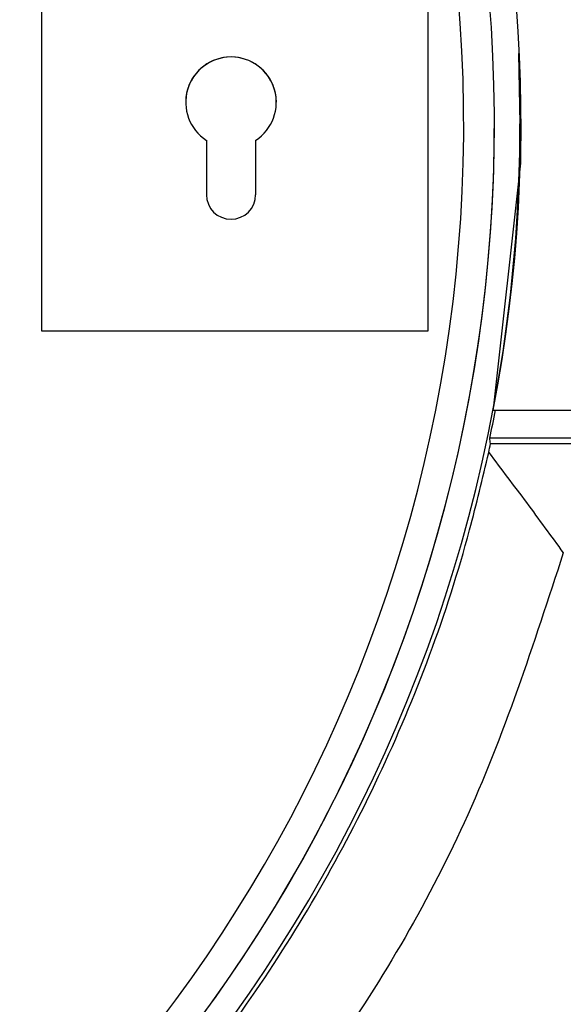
# Model space of a CAD drawing. Header units: millimetres. Extents: x -0.66 to 0.91, y -0.4 to 0.64.
# Tile 61 of 241: x 0.03428 to 0.03959, y 0.06061 to 0.07025. Entities that reach past the tile are written whole.
import ezdxf

# ---------------------------------------------------------------- set-up
doc = ezdxf.new("R2010")
doc.units = ezdxf.units.MM
doc.layers.add('FORMAT', color=7, linetype='Continuous')

msp = doc.modelspace()

# ---------------------------------------------------------------- linework, layer by layer
at = {"layer": 'FORMAT', "color": 7, "linetype": 'Continuous', "lineweight": 25}
for p, q in [((0.03449, 0.0707), (0.03449, 0.067201)), ((0.038274, 0.067201), (0.038274, 0.0707)), ((0.039155, 0.069915), (0.039171, 0.069227)), ((0.036105, 0.069066), (0.036105, 0.068534)), ((0.036586, 0.068534), (0.036586, 0.069066)), ((0.03449, 0.067201), (0.038274, 0.067201)), ((0.03891, 0.066426), (0.03891, 0.06644)), ((0.03891, 0.066426), (0.04551, 0.066426)), ((0.045649, 0.066151), (0.038876, 0.066151)), ((0.038882, 0.066098), (0.045651, 0.066098))]:
    msp.add_line(p, q, dxfattribs=at)
at = {"layer": 'FORMAT', "color": 7, "linetype": 'Continuous', "lineweight": 25, "flags": 128}
msp.add_lwpolyline([(0.039181, 0.069275), (0.039175, 0.068843), (0.03891, 0.06644)], dxfattribs=at)
at = {"layer": 'FORMAT', "color": 7, "linetype": 'Continuous', "lineweight": 25}
for centre, radius, start, end in [((0.024175, 0.069038), 0.0227043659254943, 349.829273, 105.381256), ((0.024183, 0.069257), 0.0149965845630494, 349.118636, 109.386044), ((0.024171, 0.069227), 0.0147499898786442, 293.372712, 69.573188), ((0.024171, 0.069227), 0.0144499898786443, 293.887804, 69.573188), ((0.036345, 0.069438), 0.0004433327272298, 302.854475, 237.145525), ((0.036345, 0.069438), 0.0004433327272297, 0, 180), ((0.024171, 0.069227), 0.0147499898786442, 293.372712, 0), ((0.024171, 0.069227), 0.015, 292.960637, 360), ((0.036345, 0.068534), 0.0002405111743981, 180, 0), ((0.024171, 0.069236), 0.0150251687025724, 348.149645, 349.220385)]:
    msp.add_arc(centre, radius, start, end, dxfattribs=at)
for centre, major_axis, ratio, start_param, end_param in [((0.024171, 0.068991), (2.355060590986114e-14, 0.01499524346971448), 0.999877, 4.51230940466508, 4.518241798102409), ((0.024171, 0.063983), (1.375288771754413e-14, 0.01574491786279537), 0.942927, 4.84714391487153, 4.850500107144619)]:
    msp.add_ellipse(centre, major_axis=major_axis, ratio=ratio, start_param=start_param, end_param=end_param, dxfattribs=at)
for points, knots in [([(0.0456490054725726, 0.0660864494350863), (0.045748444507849, 0.0671325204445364), (0.0459494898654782, 0.0692474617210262), (0.0456478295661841, 0.0725752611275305), (0.044818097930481, 0.0760018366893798), (0.043360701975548, 0.0793624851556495), (0.0413426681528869, 0.082459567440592), (0.0386560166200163, 0.0853633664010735), (0.0354643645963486, 0.0877137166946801), (0.031907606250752, 0.0894223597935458), (0.0283971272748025, 0.0904310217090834), (0.0247365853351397, 0.0908316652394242), (0.0216481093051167, 0.0906725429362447), (0.0198135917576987, 0.090290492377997), (0.0191880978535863, 0.0901602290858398)], [0, 0, 0, 0, 0.0749181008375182, 0.1514690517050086, 0.2373713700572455, 0.3257685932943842, 0.4117147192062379, 0.5001634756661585, 0.6069276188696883, 0.6925594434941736, 0.7806744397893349, 0.8663010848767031, 0.9544142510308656, 1, 1, 1, 1]), ([(0.0300221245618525, 0.0554278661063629), (0.0302889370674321, 0.0555271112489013), (0.0313591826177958, 0.0559252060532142), (0.0330314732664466, 0.0570120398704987), (0.0349759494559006, 0.0586604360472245), (0.0365886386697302, 0.0606192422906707), (0.0378613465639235, 0.062834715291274), (0.038548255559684, 0.0646717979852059), (0.038805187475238, 0.0657582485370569), (0.0388649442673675, 0.0660109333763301)], [0, 0, 0, 0, 0.0594939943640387, 0.23864392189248, 0.4128149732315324, 0.592030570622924, 0.7663165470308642, 0.9456502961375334, 1, 1, 1, 1]), ([(0.0388649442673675, 0.0660109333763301), (0.0389884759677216, 0.0658480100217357), (0.0392355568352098, 0.065522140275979), (0.0394748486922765, 0.0651930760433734), (0.0395945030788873, 0.0650285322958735)], [0, 0, 0, 0, 0.4999646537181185, 1, 1, 1, 1]), ([(0.0395945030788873, 0.0650285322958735), (0.0393038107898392, 0.0641341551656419), (0.038734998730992, 0.0623840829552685), (0.0373307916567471, 0.0600178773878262), (0.0356144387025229, 0.0579273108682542), (0.0335487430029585, 0.056188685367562), (0.0316628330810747, 0.0549827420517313), (0.0304197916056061, 0.0545330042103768), (0.0300221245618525, 0.0543891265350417)], [0, 0, 0, 0, 0.1895039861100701, 0.3708118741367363, 0.5521189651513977, 0.7334181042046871, 0.9147165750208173, 1, 1, 1, 1])]:
    msp.add_open_spline(points, degree=3, knots=knots, dxfattribs=at)

doc.saveas('drawing.dxf')
